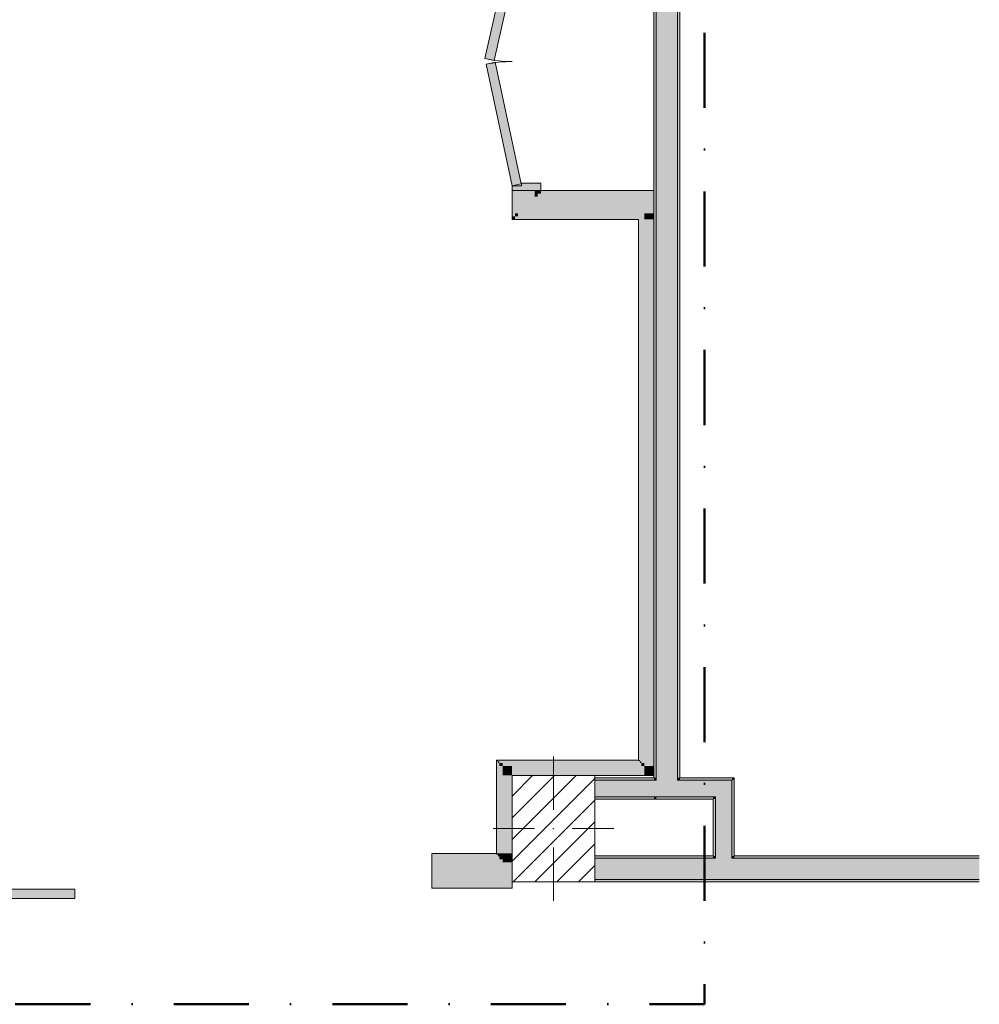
# Model space of a CAD drawing. Header units: millimetres. Extents: x -30280 to 19093, y -17757 to 4746.
# Tile 24 of 40: x 3747 to 7805, y -17757 to -13595. Entities that reach past the tile are written whole.
import ezdxf

# ---------------------------------------------------------------- set-up
doc = ezdxf.new("R2010")
doc.units = ezdxf.units.MM
doc.header["$MEASUREMENT"] = 0
doc.linetypes.add('Punto & Rayas', pattern=[670.277762, 317.5, -176.388889, 0, -176.388874])
doc.linetypes.add('Wipeout_Contour', pattern=[1000, 0, -1000])
for name, color, linetype, lineweight, true_color in [('01_2D_Ambit_Pluma_Nº__242', 7, 'Continuous', 50, 0xfb0013), ('12_FAÇ_Façana_Pluma_Nº__102', 7, 'Continuous', 5, 0xcccccc), ('12_FAÇ_Façana_Pluma_Nº__176', 7, 'Continuous', 15, 0x93a0c6)]:
    doc.layers.add(name, color=color, linetype=linetype, lineweight=lineweight, true_color=true_color)
for name, color, linetype in [('10_ESTR_Pilars', 7, 'Continuous'), ('12_FAÇ_Façana', 7, 'Continuous'), ('Nuevo_08_E_Envans secs', 7, 'Continuous'), ('Nuevo_12_FAÇ_Façana', 7, 'Continuous'), ('Nuevo_Puertas Archicad', 7, 'Continuous')]:
    doc.layers.add(name, color=color, linetype=linetype)
for name, color, linetype, lineweight in [('10_ESTR_Pilars_Pluma_Nº__20', 1, 'Continuous', 5), ('10_ESTR_Pilars_Pluma_Nº__28', 7, 'Continuous', 20), ('10_ESTR_Pilars_Pluma_Nº__42', 8, 'Continuous', 25), ('12_FAÇ_Façana_Pluma_Nº__7', 7, 'Continuous', 5), ('Nuevo_08_E_Envans secs_Pluma_Nº__20', 1, 'Continuous', 5), ('Nuevo_12_FAÇ_Façana_Pluma_Nº__20', 1, 'Continuous', 5), ('Nuevo_Puertas Archicad_Pluma_Nº__20', 1, 'Continuous', 5)]:
    doc.layers.add(name, color=color, linetype=linetype, lineweight=lineweight)

# ---------------------------------------------------------------- blocks, each defined once
blk = doc.blocks.new('Muro_46_1', base_point=(6428.9, -12439))
at = {"layer": '12_FAÇ_Façana_Pluma_Nº__102', "linetype": 'Continuous', "lineweight": 0, "true_color": 0xe5e5e5}
for points in [[(6526.7, -16809), (6528.9, -16807.2), (6528.9, -12439), (6438.9, -12439), (6438.9, -16809)], [(6441.1, -16879), (6526.7, -16809), (6438.9, -16809), (6438.9, -16879)], [(6528.9, -16809), (6526.7, -16809), (6441.1, -16879), (6528.9, -16879)], [(6528.9, -16807.2), (6526.7, -16809), (6528.9, -16809)]]:
    blk.add_hatch(color=254, dxfattribs=at).paths.add_polyline_path(points)
at = {"layer": '12_FAÇ_Façana_Pluma_Nº__176', "linetype": 'Continuous', "lineweight": 0, "true_color": 0x495063}
for points in [[(6438.9, -16799), (6438.9, -12439), (6428.9, -12439), (6428.9, -16799)], [(6538.9, -16799), (6538.9, -12439), (6528.9, -12439), (6528.9, -16799)], [(6438.9, -16809), (6438.9, -16799), (6428.9, -16799), (6428.9, -16809)], [(6538.9, -16799), (6528.9, -16807.2), (6528.9, -16809), (6538.9, -16809)], [(6528.9, -16807.2), (6538.9, -16799), (6528.9, -16799)], [(6428.9, -16879), (6428.9, -16889), (6438.9, -16880.8), (6438.9, -16879)], [(6428.9, -16889), (6438.9, -16889), (6438.9, -16880.8)]]:
    blk.add_hatch(color=251, dxfattribs=at).paths.add_polyline_path(points)
at = {"layer": '12_FAÇ_Façana_Pluma_Nº__7', "color": 7, "linetype": 'Continuous', "lineweight": 5}
for p, q in [((6438.9, -12439), (6438.9, -16809)), ((6528.9, -16807.2), (6528.9, -12439)), ((6438.9, -16809), (6428.9, -16809)), ((6528.9, -16809), (6528.9, -16807.2)), ((6528.9, -16809), (6538.9, -16809)), ((6428.9, -16879), (6438.9, -16879)), ((6438.9, -16879), (6441.1, -16879)), ((6441.1, -16879), (6528.9, -16879))]:
    blk.add_line(p, q, dxfattribs=at)
at = {"layer": '12_FAÇ_Façana_Pluma_Nº__7', "color": 7, "linetype": 'Continuous', "lineweight": 5, "flags": 128}
for points in [[(6428.9, -12439), (6428.9, -16799)], [(6538.9, -16799), (6538.9, -12439)], [(6428.9, -16889), (6438.9, -16889)]]:
    blk.add_lwpolyline(points, dxfattribs=at)
blk = doc.blocks.new('Muro_47_1', base_point=(6428.9, -16889))
at = {"layer": '12_FAÇ_Façana_Pluma_Nº__102', "linetype": 'Continuous', "lineweight": 0, "true_color": 0xe5e5e5}
for points in [[(6528.9, -16809), (6528.9, -16879), (6688.9, -16879), (6688.9, -16809)], [(6688.9, -16879), (6758.9, -16879), (6758.9, -16809)], [(6688.9, -16809), (6688.9, -16879), (6758.9, -16809)]]:
    blk.add_hatch(color=254, dxfattribs=at).paths.add_polyline_path(points)
at = {"layer": '12_FAÇ_Façana_Pluma_Nº__176', "linetype": 'Continuous', "lineweight": 0, "true_color": 0x495063}
for points in [[(6758.9, -16799), (6538.9, -16799), (6538.9, -16809), (6758.9, -16809)], [(6758.9, -16809), (6768.9, -16809), (6768.9, -16799)], [(6758.9, -16799), (6758.9, -16809), (6768.9, -16799)], [(6438.9, -16879), (6438.9, -16880.8), (6441.1, -16879)], [(6678.9, -16879), (6441.1, -16879), (6438.9, -16880.8), (6438.9, -16889), (6678.9, -16889)], [(6678.9, -16889), (6688.9, -16889), (6688.9, -16879)], [(6678.9, -16879), (6678.9, -16889), (6688.9, -16879)]]:
    blk.add_hatch(color=251, dxfattribs=at).paths.add_polyline_path(points)
at = {"layer": '12_FAÇ_Façana_Pluma_Nº__7', "color": 7, "linetype": 'Continuous', "lineweight": 5}
for p, q in [((6528.9, -16809), (6538.9, -16809)), ((6688.9, -16809), (6538.9, -16809)), ((6758.9, -16809), (6688.9, -16809)), ((6758.9, -16879), (6758.9, -16809)), ((6438.9, -16879), (6441.1, -16879)), ((6441.1, -16879), (6528.9, -16879)), ((6528.9, -16879), (6688.9, -16879)), ((6688.9, -16889), (6688.9, -16879))]:
    blk.add_line(p, q, dxfattribs=at)
at = {"layer": '12_FAÇ_Façana_Pluma_Nº__7', "color": 7, "linetype": 'Continuous', "lineweight": 5, "flags": 128}
for points in [[(6768.9, -16799), (6538.9, -16799)], [(6768.9, -16799), (6768.9, -16809)], [(6438.9, -16889), (6678.9, -16889)]]:
    blk.add_lwpolyline(points, dxfattribs=at)
blk = doc.blocks.new('Muro_48_1', base_point=(6678.9, -16889))
at = {"layer": '12_FAÇ_Façana_Pluma_Nº__102', "linetype": 'Continuous', "lineweight": 0, "true_color": 0xe5e5e5}
for points in [[(6688.9, -16879), (6688.9, -17129), (6758.9, -17129), (6758.9, -16879)], [(6758.9, -17129), (6688.9, -17129), (6688.9, -17139), (6758.9, -17139)]]:
    blk.add_hatch(color=254, dxfattribs=at).paths.add_polyline_path(points)
at = {"layer": '12_FAÇ_Façana_Pluma_Nº__176', "linetype": 'Continuous', "lineweight": 0, "true_color": 0x495063}
for points in [[(6758.9, -16809), (6758.9, -17129), (6768.9, -17129), (6768.9, -16809)], [(6678.9, -16889), (6678.9, -17129), (6688.9, -17129), (6688.9, -16889)]]:
    blk.add_hatch(color=251, dxfattribs=at).paths.add_polyline_path(points)
at = {"layer": '12_FAÇ_Façana_Pluma_Nº__7', "color": 7, "linetype": 'Continuous', "lineweight": 5}
for p, q in [((6758.9, -16879), (6758.9, -16809)), ((6688.9, -16889), (6688.9, -16879)), ((6688.9, -16889), (6688.9, -17129)), ((6758.9, -17129), (6758.9, -16879)), ((6688.9, -17129), (6688.9, -17139)), ((6758.9, -17139), (6758.9, -17129))]:
    blk.add_line(p, q, dxfattribs=at)
at = {"layer": '12_FAÇ_Façana_Pluma_Nº__7', "color": 7, "linetype": 'Continuous', "lineweight": 5, "flags": 128}
for points in [[(6768.9, -17129), (6768.9, -16809)], [(6678.9, -16889), (6678.9, -17129)]]:
    blk.add_lwpolyline(points, dxfattribs=at)
blk = doc.blocks.new('Muro_49_1', base_point=(6428.9, -16889))
at = {"layer": '12_FAÇ_Façana_Pluma_Nº__102', "linetype": 'Continuous', "lineweight": 0, "true_color": 0xe5e5e5}
for points in [[(6428.9, -16809), (6178.9, -16809), (6178.9, -16879), (6428.9, -16879)], [(6438.9, -16879), (6438.9, -16809), (6428.9, -16809), (6428.9, -16879)]]:
    blk.add_hatch(color=254, dxfattribs=at).paths.add_polyline_path(points)
at = {"layer": '12_FAÇ_Façana_Pluma_Nº__176', "linetype": 'Continuous', "lineweight": 0, "true_color": 0x495063}
for points in [[(6428.9, -16799), (6178.9, -16799), (6178.9, -16809), (6428.9, -16809)], [(6178.9, -16889), (6428.9, -16889), (6428.9, -16879), (6178.9, -16879)]]:
    blk.add_hatch(color=251, dxfattribs=at).paths.add_polyline_path(points)
at = {"layer": '12_FAÇ_Façana_Pluma_Nº__7', "color": 7, "linetype": 'Continuous', "lineweight": 5}
for p, q in [((6428.9, -16809), (6178.9, -16809)), ((6438.9, -16809), (6428.9, -16809)), ((6178.9, -16879), (6428.9, -16879)), ((6428.9, -16879), (6438.9, -16879))]:
    blk.add_line(p, q, dxfattribs=at)
at = {"layer": '12_FAÇ_Façana_Pluma_Nº__7', "color": 7, "linetype": 'Continuous', "lineweight": 5, "flags": 128}
for points in [[(6428.9, -16799), (6178.9, -16799)], [(6178.9, -16889), (6428.9, -16889)]]:
    blk.add_lwpolyline(points, dxfattribs=at)
blk = doc.blocks.new('Muro_59_1', base_point=(5828.9, -17239))
at = {"layer": '12_FAÇ_Façana_Pluma_Nº__102', "linetype": 'Continuous', "lineweight": 0, "true_color": 0xe5e5e5}
for points in [[(6688.9, -17139), (6178.9, -17139), (6178.9, -17229), (6688.9, -17229)], [(6758.9, -17139), (6688.9, -17139), (6688.9, -17229), (6758.9, -17229)], [(6758.9, -17229), (7804.9, -17229), (7804.9, -17139), (6758.9, -17139)]]:
    blk.add_hatch(color=254, dxfattribs=at).paths.add_polyline_path(points)
at = {"layer": '12_FAÇ_Façana_Pluma_Nº__176', "linetype": 'Continuous', "lineweight": 0, "true_color": 0x495063}
for points in [[(6678.9, -17129), (6178.9, -17129), (6178.9, -17139), (6678.9, -17139)], [(6688.9, -17129), (6678.9, -17129), (6678.9, -17139), (6688.9, -17139)], [(6768.9, -17129), (6758.9, -17129), (6758.9, -17139), (6768.9, -17139)], [(6768.9, -17129), (6768.9, -17139), (7804.9, -17139), (7804.9, -17129)], [(6178.9, -17229), (6178.9, -17239), (7804.9, -17239), (7804.9, -17229)]]:
    blk.add_hatch(color=251, dxfattribs=at).paths.add_polyline_path(points)
at = {"layer": '12_FAÇ_Façana_Pluma_Nº__7', "color": 7, "linetype": 'Continuous', "lineweight": 5}
for p, q in [((6688.9, -17139), (6178.9, -17139)), ((6688.9, -17129), (6688.9, -17139)), ((6758.9, -17139), (6758.9, -17129)), ((7804.9, -17139), (6758.9, -17139)), ((6178.9, -17229), (6688.9, -17229)), ((6688.9, -17229), (6758.9, -17229)), ((6758.9, -17229), (7804.9, -17229))]:
    blk.add_line(p, q, dxfattribs=at)
at = {"layer": '12_FAÇ_Façana_Pluma_Nº__7', "color": 7, "linetype": 'Continuous', "lineweight": 5, "flags": 128}
for points in [[(6678.9, -17129), (6178.9, -17129)], [(7804.9, -17129), (6768.9, -17129)], [(6178.9, -17239), (7804.9, -17239)]]:
    blk.add_lwpolyline(points, dxfattribs=at)
blk = doc.blocks.new('Puerta Corredera Exterior 27[1]_1')
at = {"layer": 'Nuevo_Puertas Archicad', "linetype": 'Continuous', "lineweight": 0, "true_color": 0xbf7f7f}
blk.add_hatch(color=23, dxfattribs=at).paths.add_polyline_path([(3979.6, -17310), (3979.6, -17270), (1879.6, -17270), (1879.6, -17310)])
at = {"layer": 'Nuevo_Puertas Archicad_Pluma_Nº__20', "color": 1, "linetype": 'Continuous', "lineweight": 5}
for p, q in [((3389.8, -17125), (3389.8, -17119)), ((3389.8, -17131), (3389.8, -17125)), ((3389.8, -17144), (3389.8, -17131)), ((3389.8, -17157), (3389.8, -17144)), ((5489.8, -17125), (5489.8, -17119)), ((5489.8, -17131), (5489.8, -17125)), ((5489.8, -17144), (5489.8, -17131)), ((5489.8, -17157), (5489.8, -17144)), ((3389.8, -17227), (3389.8, -17157)), ((5489.8, -17227), (5489.8, -17157)), ((3389.8, -17240), (3389.8, -17227)), ((5489.8, -17240), (5489.8, -17227)), ((1879.6, -17310), (1879.6, -17270)), ((1879.6, -17270), (3979.6, -17270)), ((3389.8, -17253), (3389.8, -17240)), ((3389.8, -17259), (3389.8, -17253)), ((3389.8, -17265), (3389.8, -17259)), ((3979.6, -17270), (3979.6, -17310)), ((5489.8, -17253), (5489.8, -17240)), ((5489.8, -17259), (5489.8, -17253)), ((5489.8, -17265), (5489.8, -17259)), ((3979.6, -17310), (1879.6, -17310)), ((2729.6, -17410), (2779.6, -17360)), ((2929.6, -17410), (2729.6, -17410)), ((2729.6, -17410), (2779.6, -17460))]:
    blk.add_line(p, q, dxfattribs=at)
blk = doc.blocks.new('Muro_60_1', base_point=(5828.9, -17265))
at = {"layer": 'Nuevo_12_FAÇ_Façana', "linetype": 'Continuous', "lineweight": 0, "true_color": 0xbf7f7f}
for points in [[(1063.9, -17119), (778.9, -17119), (778.9, -17125), (1063.9, -17125)], [(1063.9, -17131), (778.9, -17131), (778.9, -17144), (1063.9, -17144)], [(1063.9, -17144), (778.9, -17144), (778.9, -17157), (1063.9, -17157)], [(1103.9, -17144), (1116.9, -17144), (1116.9, -17131), (1103.9, -17131)], [(1103.9, -17157), (2647.9, -17157), (2647.9, -17144), (1103.9, -17144)], [(1116.9, -17144), (2634.9, -17144), (2634.9, -17131), (1116.9, -17131)], [(1122.9, -17125), (1128.9, -17125), (1128.9, -17119), (1122.9, -17119)], [(1128.9, -17125), (2622.9, -17125), (2622.9, -17119), (1128.9, -17119)], [(2622.9, -17125), (2628.9, -17125), (2628.9, -17119), (2622.9, -17119)], [(2634.9, -17144), (2647.9, -17144), (2647.9, -17131), (2634.9, -17131)], [(2647.9, -17157), (2660.9, -17157), (2660.9, -17144), (2647.9, -17144)], [(2730.9, -17157), (2743.9, -17157), (2743.9, -17144), (2730.9, -17144)], [(2743.9, -17144), (2756.9, -17144), (2756.9, -17131), (2743.9, -17131)], [(2743.9, -17157), (3389.8, -17157), (3389.8, -17144), (2743.9, -17144)], [(2756.9, -17144), (3389.8, -17144), (3389.8, -17131), (2756.9, -17131)], [(2762.9, -17125), (2768.9, -17125), (2768.9, -17119), (2762.9, -17119)], [(2768.9, -17119), (2768.9, -17125), (3389.8, -17125), (3389.8, -17119)], [(5489.8, -17119), (5489.8, -17125), (5763.9, -17125), (5763.9, -17119)], [(5489.8, -17144), (5775.9, -17144), (5775.9, -17131), (5489.8, -17131)], [(5489.8, -17157), (5788.9, -17157), (5788.9, -17144), (5489.8, -17144)], [(5763.9, -17125), (5769.9, -17125), (5769.9, -17119), (5763.9, -17119)], [(5775.9, -17144), (5788.9, -17144), (5788.9, -17131), (5775.9, -17131)], [(1063.9, -17157), (778.9, -17157), (778.9, -17227), (1063.9, -17227)], [(1063.9, -17227), (1103.9, -17227), (1103.9, -17157), (1063.9, -17157)], [(1103.9, -17227), (2660.9, -17227), (2660.9, -17157), (1103.9, -17157)], [(2660.9, -17227), (2730.9, -17227), (2730.9, -17157), (2660.9, -17157)], [(2730.9, -17227), (3389.8, -17227), (3389.8, -17157), (2730.9, -17157)], [(5489.8, -17227), (5788.9, -17227), (5788.9, -17157), (5489.8, -17157)], [(5788.9, -17227), (5828.9, -17227), (5828.9, -17157), (5788.9, -17157)], [(778.9, -17227), (778.9, -17240), (3389.8, -17240), (3389.8, -17227)], [(5489.8, -17227), (5489.8, -17240), (5828.9, -17240), (5828.9, -17227)], [(778.9, -17240), (778.9, -17253), (3389.8, -17253), (3389.8, -17240)], [(778.9, -17259), (778.9, -17265), (3389.8, -17265), (3389.8, -17259)], [(5489.8, -17240), (5489.8, -17253), (5828.9, -17253), (5828.9, -17240)], [(5489.8, -17259), (5489.8, -17265), (5828.9, -17265), (5828.9, -17259)]]:
    blk.add_hatch(color=23, dxfattribs=at).paths.add_polyline_path(points)
at = {"layer": 'Nuevo_12_FAÇ_Façana', "linetype": 'Continuous', "lineweight": 0, "true_color": 0x000000}
for points in [[(1063.9, -17125), (778.9, -17125), (778.9, -17131), (1063.9, -17131)], [(1116.9, -17131), (1122.9, -17131), (1122.9, -17125), (1116.9, -17125)], [(1122.9, -17131), (2628.9, -17131), (2628.9, -17125), (1122.9, -17125)], [(2628.9, -17131), (2634.9, -17131), (2634.9, -17125), (2628.9, -17125)], [(2756.9, -17131), (2762.9, -17131), (2762.9, -17125), (2756.9, -17125)], [(2762.9, -17131), (3389.8, -17131), (3389.8, -17125), (2762.9, -17125)], [(5489.8, -17131), (5769.9, -17131), (5769.9, -17125), (5489.8, -17125)], [(5769.9, -17131), (5775.9, -17131), (5775.9, -17125), (5769.9, -17125)], [(778.9, -17253), (778.9, -17259), (3389.8, -17259), (3389.8, -17253)], [(5489.8, -17253), (5489.8, -17259), (5828.9, -17259), (5828.9, -17253)]]:
    blk.add_hatch(color=18, dxfattribs=at).paths.add_polyline_path(points)
at = {"layer": 'Nuevo_12_FAÇ_Façana_Pluma_Nº__20', "color": 1, "linetype": 'Continuous', "lineweight": 5}
for p, q in [((3389.8, -17125), (3389.8, -17119)), ((3389.8, -17131), (3389.8, -17125)), ((3389.8, -17144), (3389.8, -17131)), ((3389.8, -17157), (3389.8, -17144)), ((5489.8, -17125), (5489.8, -17119)), ((5489.8, -17131), (5489.8, -17125)), ((5489.8, -17144), (5489.8, -17131)), ((5489.8, -17157), (5489.8, -17144)), ((3389.8, -17227), (3389.8, -17157)), ((5489.8, -17227), (5489.8, -17157)), ((3389.8, -17240), (3389.8, -17227)), ((5489.8, -17240), (5489.8, -17227)), ((3389.8, -17253), (3389.8, -17240)), ((3389.8, -17259), (3389.8, -17253)), ((3389.8, -17265), (3389.8, -17259)), ((5489.8, -17253), (5489.8, -17240)), ((5489.8, -17259), (5489.8, -17253)), ((5489.8, -17265), (5489.8, -17259))]:
    blk.add_line(p, q, dxfattribs=at)
at = {"layer": 'Nuevo_12_FAÇ_Façana_Pluma_Nº__20', "color": 1, "linetype": 'Continuous', "lineweight": 5, "flags": 128}
for points in [[(1063.9, -17119), (778.9, -17119)], [(778.9, -17119), (778.9, -17125)], [(778.9, -17125), (778.9, -17131)], [(778.9, -17131), (778.9, -17144)], [(778.9, -17144), (778.9, -17157)], [(2622.9, -17119), (1128.9, -17119)], [(3389.8, -17119), (2768.9, -17119)], [(5763.9, -17119), (5489.8, -17119)], [(5828.9, -17119), (5828.9, -17125)], [(5828.9, -17125), (5828.9, -17131)], [(5828.9, -17131), (5828.9, -17144)], [(5828.9, -17144), (5828.9, -17157)], [(778.9, -17157), (778.9, -17227)], [(5828.9, -17157), (5828.9, -17227)], [(778.9, -17227), (778.9, -17240)], [(5828.9, -17227), (5828.9, -17240)], [(778.9, -17240), (778.9, -17253)], [(778.9, -17253), (778.9, -17259)], [(778.9, -17259), (778.9, -17265)], [(778.9, -17265), (3389.8, -17265)], [(5489.8, -17265), (5828.9, -17265)], [(5828.9, -17240), (5828.9, -17253)], [(5828.9, -17253), (5828.9, -17259)], [(5828.9, -17259), (5828.9, -17265)]]:
    blk.add_lwpolyline(points, dxfattribs=at)
at = {"layer": 'Nuevo_Puertas Archicad', "color": 1, "linetype": 'Continuous', "lineweight": 5}
blk.add_blockref('Puerta Corredera Exterior 27[1]_1', (0, 0), dxfattribs=at)
blk = doc.blocks.new('Muro_99_1', base_point=(6363.9, -14317))
at = {"layer": 'Nuevo_08_E_Envans secs', "linetype": 'Continuous', "lineweight": 0, "true_color": 0xbf7f7f}
for points in [[(6369.9, -16724), (6369.9, -14439), (6363.9, -14439), (6363.9, -16724)], [(6388.9, -16736), (6388.9, -14439), (6375.9, -14439), (6375.9, -16736)], [(6388.9, -14426), (6428.9, -14426), (6428.9, -14413), (6388.9, -14413)], [(6388.9, -14439), (6428.9, -14439), (6428.9, -14426), (6388.9, -14426)], [(6428.9, -16749), (6428.9, -14439), (6388.9, -14439), (6388.9, -16749)], [(6363.9, -16724), (6363.9, -16730), (6369.9, -16730)], [(6369.9, -16724), (6363.9, -16724), (6369.9, -16730)], [(6375.9, -16736), (6375.9, -16749), (6388.9, -16749)], [(6388.9, -16736), (6375.9, -16736), (6388.9, -16749)], [(6388.9, -16749), (6388.9, -16789), (6428.9, -16789)], [(6428.9, -16749), (6388.9, -16749), (6428.9, -16789)]]:
    blk.add_hatch(color=23, dxfattribs=at).paths.add_polyline_path(points)
at = {"layer": 'Nuevo_08_E_Envans secs', "linetype": 'Continuous', "lineweight": 0, "true_color": 0x000000}
for points in [[(6375.9, -16730), (6375.9, -14439), (6369.9, -14439), (6369.9, -16730)], [(6369.9, -16730), (6369.9, -16736), (6375.9, -16736)], [(6375.9, -16730), (6369.9, -16730), (6375.9, -16736)]]:
    blk.add_hatch(color=18, dxfattribs=at).paths.add_polyline_path(points)
at = {"layer": 'Nuevo_08_E_Envans secs_Pluma_Nº__20', "color": 1, "linetype": 'Continuous', "lineweight": 5, "flags": 128}
for points in [[(6363.9, -14439), (6363.9, -16724)], [(6428.9, -16789), (6428.9, -14439)], [(6428.9, -16789), (6388.9, -16789)]]:
    blk.add_lwpolyline(points, dxfattribs=at)
blk = doc.blocks.new('Muro_100_1', base_point=(6363.9, -16724))
at = {"layer": 'Nuevo_08_E_Envans secs', "linetype": 'Continuous', "lineweight": 0, "true_color": 0xbf7f7f}
for points in [[(5769.9, -16730), (5763.9, -16724), (5763.9, -16730)], [(5769.9, -16724), (5763.9, -16724), (5769.9, -16730)], [(5769.9, -16730), (6363.9, -16730), (6363.9, -16724), (5769.9, -16724)], [(5788.9, -16749), (5775.9, -16736), (5775.9, -16749)], [(5788.9, -16736), (5775.9, -16736), (5788.9, -16749)], [(5788.9, -16749), (6375.9, -16749), (6375.9, -16736), (5788.9, -16736)], [(5828.9, -16789), (5788.9, -16749), (5788.9, -16789)], [(5828.9, -16749), (5788.9, -16749), (5828.9, -16789)], [(5828.9, -16789), (6388.9, -16789), (6388.9, -16749), (5828.9, -16749)]]:
    blk.add_hatch(color=23, dxfattribs=at).paths.add_polyline_path(points)
at = {"layer": 'Nuevo_08_E_Envans secs', "linetype": 'Continuous', "lineweight": 0, "true_color": 0x000000}
for points in [[(5775.9, -16736), (5769.9, -16730), (5769.9, -16736)], [(5775.9, -16730), (5769.9, -16730), (5775.9, -16736)], [(5775.9, -16736), (6369.9, -16736), (6369.9, -16730), (5775.9, -16730)]]:
    blk.add_hatch(color=18, dxfattribs=at).paths.add_polyline_path(points)
at = {"layer": 'Nuevo_08_E_Envans secs_Pluma_Nº__20', "color": 1, "linetype": 'Continuous', "lineweight": 5, "flags": 128}
for points in [[(5763.9, -16724), (5763.9, -16730)], [(6363.9, -16724), (5763.9, -16724)], [(5828.9, -16789), (6388.9, -16789)]]:
    blk.add_lwpolyline(points, dxfattribs=at)
blk = doc.blocks.new('Muro_101_1', base_point=(5763.9, -16724))
at = {"layer": 'Nuevo_08_E_Envans secs', "linetype": 'Continuous', "lineweight": 0, "true_color": 0xbf7f7f}
for points in [[(5763.9, -16730), (5763.9, -17119), (5769.9, -17119), (5769.9, -16730)], [(5775.9, -16749), (5775.9, -17119), (5788.9, -17119), (5788.9, -16749)], [(5788.9, -16789), (5788.9, -17119), (5828.9, -17119), (5828.9, -16789)], [(5775.9, -17125), (5788.9, -17125), (5788.9, -17119), (5775.9, -17119)], [(5775.9, -17131), (5788.9, -17131), (5788.9, -17125), (5775.9, -17125)], [(5788.9, -17125), (5828.9, -17125), (5828.9, -17119), (5788.9, -17119)], [(5788.9, -17131), (5828.9, -17131), (5828.9, -17125), (5788.9, -17125)], [(5788.9, -17144), (5828.9, -17144), (5828.9, -17131), (5788.9, -17131)], [(5788.9, -17157), (5828.9, -17157), (5828.9, -17144), (5788.9, -17144)]]:
    blk.add_hatch(color=23, dxfattribs=at).paths.add_polyline_path(points)
at = {"layer": 'Nuevo_08_E_Envans secs', "linetype": 'Continuous', "lineweight": 0, "true_color": 0x000000}
for points in [[(5769.9, -16736), (5769.9, -17119), (5775.9, -17119), (5775.9, -16736)], [(5769.9, -17125), (5775.9, -17125), (5775.9, -17119), (5769.9, -17119)]]:
    blk.add_hatch(color=18, dxfattribs=at).paths.add_polyline_path(points)
at = {"layer": 'Nuevo_08_E_Envans secs_Pluma_Nº__20', "color": 1, "linetype": 'Continuous', "lineweight": 5, "flags": 128}
for points in [[(5763.9, -16730), (5763.9, -17119)], [(5828.9, -17119), (5828.9, -16789)]]:
    blk.add_lwpolyline(points, dxfattribs=at)
blk = doc.blocks.new('Puerta Metal 27[24]_1')
at = {"layer": 'Nuevo_Puertas Archicad', "linetype": 'Continuous', "lineweight": 0, "true_color": 0xbf7f7f}
for points in [[(5950.9, -12561), (5828.9, -12561), (5828.9, -12581), (5868.9, -12581), (5868.9, -12593), (5950.9, -12593)], [(5691.8, -13123.9), (5730.6, -13133.7), (5867.7, -12590.8), (5828.9, -12581)], [(5950.9, -13129), (5868.9, -13129), (5868.9, -13141), (5828.9, -13141), (5828.9, -13161), (5950.9, -13161)]]:
    blk.add_hatch(color=23, dxfattribs=at).paths.add_polyline_path(points)
at = {"layer": 'Nuevo_Puertas Archicad_Pluma_Nº__20', "color": 1, "linetype": 'Continuous', "lineweight": 5}
for p, q in [((5950.9, -12561), (5828.9, -12561)), ((5828.9, -12561), (5828.9, -12581)), ((5841.9, -12561), (5828.9, -12561)), ((5841.9, -12561), (5828.9, -12561)), ((5854.9, -12561), (5841.9, -12561)), ((5854.9, -12561), (5841.9, -12561)), ((5924.9, -12561), (5854.9, -12561)), ((5924.9, -12561), (5854.9, -12561)), ((5937.9, -12561), (5924.9, -12561)), ((5937.9, -12561), (5924.9, -12561)), ((5950.9, -12561), (5937.9, -12561)), ((5950.9, -12561), (5937.9, -12561)), ((5950.9, -12593), (5950.9, -12561)), ((5691.8, -13123.9), (5828.9, -12581)), ((5867.7, -12590.8), (5730.6, -13133.7)), ((5828.9, -12581), (5868.9, -12581)), ((5828.9, -12581), (5867.7, -12590.8)), ((5868.9, -12581), (5868.9, -12593)), ((5868.9, -12593), (5950.9, -12593)), ((5730.6, -13133.7), (5691.8, -13123.9)), ((5868.9, -13141), (5828.9, -13141)), ((5828.9, -13141), (5828.9, -13161)), ((5950.9, -13129), (5868.9, -13129)), ((5868.9, -13129), (5868.9, -13141)), ((5950.9, -13161), (5950.9, -13129)), ((5828.9, -13161), (5950.9, -13161)), ((5841.9, -13161), (5828.9, -13161)), ((5841.9, -13161), (5828.9, -13161)), ((5854.9, -13161), (5841.9, -13161)), ((5854.9, -13161), (5841.9, -13161)), ((5924.9, -13161), (5854.9, -13161)), ((5924.9, -13161), (5854.9, -13161)), ((5937.9, -13161), (5924.9, -13161)), ((5937.9, -13161), (5924.9, -13161)), ((5950.9, -13161), (5937.9, -13161)), ((5950.9, -13161), (5937.9, -13161))]:
    blk.add_line(p, q, dxfattribs=at)
blk.add_arc((5828.9, -12581), 560, 255.8334, 270, dxfattribs=at)
blk = doc.blocks.new('Puerta Metal Doble 27[25]_1')
at = {"layer": 'Nuevo_Puertas Archicad', "linetype": 'Continuous', "lineweight": 0, "true_color": 0xbf7f7f}
for points in [[(5950.9, -13226), (5828.9, -13226), (5828.9, -13246), (5868.9, -13246), (5868.9, -13258), (5950.9, -13258)], [(5714, -13758.8), (5753, -13767.5), (5867.9, -13254.7), (5828.9, -13246)], [(5719.2, -13783.1), (5828.9, -14297), (5868, -14288.6), (5758.3, -13774.7)], [(5950.9, -14285), (5868.9, -14285), (5868.9, -14297), (5828.9, -14297), (5828.9, -14317), (5950.9, -14317)]]:
    blk.add_hatch(color=23, dxfattribs=at).paths.add_polyline_path(points)
at = {"layer": 'Nuevo_Puertas Archicad_Pluma_Nº__20', "color": 1, "linetype": 'Continuous', "lineweight": 5}
for p, q in [((5950.9, -13226), (5828.9, -13226)), ((5828.9, -13226), (5828.9, -13246)), ((5841.9, -13226), (5828.9, -13226)), ((5841.9, -13226), (5828.9, -13226)), ((5854.9, -13226), (5841.9, -13226)), ((5854.9, -13226), (5841.9, -13226)), ((5924.9, -13226), (5854.9, -13226)), ((5924.9, -13226), (5854.9, -13226)), ((5937.9, -13226), (5924.9, -13226)), ((5937.9, -13226), (5924.9, -13226)), ((5950.9, -13226), (5937.9, -13226)), ((5950.9, -13226), (5937.9, -13226)), ((5950.9, -13258), (5950.9, -13226)), ((5714, -13758.8), (5828.9, -13246)), ((5867.9, -13254.7), (5753, -13767.5)), ((5828.9, -13246), (5868.9, -13246)), ((5828.9, -13246), (5867.9, -13254.7)), ((5868.9, -13246), (5868.9, -13258)), ((5868.9, -13258), (5950.9, -13258)), ((5753, -13767.5), (5714, -13758.8)), ((5758.3, -13774.7), (5719.2, -13783.1)), ((5868, -14288.6), (5758.3, -13774.7)), ((5719.2, -13783.1), (5828.9, -14297)), ((5828.9, -14297), (5868, -14288.6)), ((5868.9, -14297), (5828.9, -14297)), ((5828.9, -14297), (5828.9, -14317)), ((5828.9, -14317), (5950.9, -14317)), ((5841.9, -14317), (5828.9, -14317)), ((5841.9, -14317), (5828.9, -14317)), ((5854.9, -14317), (5841.9, -14317)), ((5854.9, -14317), (5841.9, -14317)), ((5924.9, -14317), (5854.9, -14317)), ((5924.9, -14317), (5854.9, -14317)), ((5950.9, -14285), (5868.9, -14285)), ((5868.9, -14285), (5868.9, -14297)), ((5937.9, -14317), (5924.9, -14317)), ((5937.9, -14317), (5924.9, -14317)), ((5950.9, -14317), (5937.9, -14317)), ((5950.9, -14317), (5937.9, -14317)), ((5950.9, -14317), (5950.9, -14285))]:
    blk.add_line(p, q, dxfattribs=at)
for centre, start, end in [((5828.9, -13246), 257.3731, 270), ((5828.9, -14297), 90, 102.0484)]:
    blk.add_arc(centre, 525.5, start, end, dxfattribs=at)
blk = doc.blocks.new('Muro_160_1', base_point=(5828.9, -12439))
at = {"layer": 'Nuevo_08_E_Envans secs', "linetype": 'Continuous', "lineweight": 0, "true_color": 0xbf7f7f}
for points in [[(5841.9, -12452), (5828.9, -12452), (5828.9, -12561), (5841.9, -12561)], [(5841.9, -12465), (5841.9, -12561), (5854.9, -12561), (5854.9, -12465)], [(5854.9, -12535), (5854.9, -12561), (5924.9, -12561), (5924.9, -12535)], [(5924.9, -12548), (5924.9, -12561), (5937.9, -12561), (5937.9, -12548)], [(5841.9, -13161), (5828.9, -13161), (5828.9, -13226), (5841.9, -13226)], [(5841.9, -13161), (5841.9, -13226), (5854.9, -13226), (5854.9, -13161)], [(5854.9, -13161), (5854.9, -13226), (5924.9, -13226), (5924.9, -13161)], [(5924.9, -13161), (5924.9, -13226), (5937.9, -13226), (5937.9, -13161)], [(5937.9, -13226), (5950.9, -13226), (5950.9, -13161), (5937.9, -13161)], [(5828.9, -14426), (5841.9, -14426), (5841.9, -14317), (5828.9, -14317)], [(5854.9, -14317), (5841.9, -14317), (5841.9, -14413), (5854.9, -14413)], [(5924.9, -14317), (5854.9, -14317), (5854.9, -14343), (5924.9, -14343)], [(5937.9, -14317), (5924.9, -14317), (5924.9, -14330), (5937.9, -14330)], [(5950.9, -14317), (5937.9, -14330), (5950.9, -14330)], [(5937.9, -14317), (5937.9, -14330), (5950.9, -14317)], [(5924.9, -14343), (5854.9, -14413), (5924.9, -14413)], [(5924.9, -14343), (5854.9, -14343), (5854.9, -14413)], [(5937.9, -14330), (5924.9, -14343), (5937.9, -14343)], [(5937.9, -14330), (5924.9, -14330), (5924.9, -14343)], [(5841.9, -14426), (5828.9, -14439), (5841.9, -14439)], [(5841.9, -14426), (5828.9, -14426), (5828.9, -14439)], [(5854.9, -14413), (5841.9, -14426), (5854.9, -14426)], [(5854.9, -14413), (5841.9, -14413), (5841.9, -14426)]]:
    blk.add_hatch(color=23, dxfattribs=at).paths.add_polyline_path(points)
at = {"layer": 'Nuevo_08_E_Envans secs_Pluma_Nº__20', "color": 1, "linetype": 'Continuous', "lineweight": 5}
for p, q in [((5841.9, -12561), (5828.9, -12561)), ((5854.9, -12561), (5841.9, -12561)), ((5924.9, -12561), (5854.9, -12561)), ((5937.9, -12561), (5924.9, -12561)), ((5950.9, -12561), (5937.9, -12561)), ((5841.9, -13161), (5828.9, -13161)), ((5854.9, -13161), (5841.9, -13161)), ((5924.9, -13161), (5854.9, -13161)), ((5937.9, -13161), (5924.9, -13161)), ((5950.9, -13161), (5937.9, -13161)), ((5841.9, -13226), (5828.9, -13226)), ((5854.9, -13226), (5841.9, -13226)), ((5924.9, -13226), (5854.9, -13226)), ((5937.9, -13226), (5924.9, -13226)), ((5950.9, -13226), (5937.9, -13226)), ((5841.9, -14317), (5828.9, -14317)), ((5854.9, -14317), (5841.9, -14317)), ((5924.9, -14317), (5854.9, -14317)), ((5937.9, -14317), (5924.9, -14317)), ((5950.9, -14317), (5937.9, -14317))]:
    blk.add_line(p, q, dxfattribs=at)
at = {"layer": 'Nuevo_08_E_Envans secs_Pluma_Nº__20', "color": 1, "linetype": 'Continuous', "lineweight": 5, "flags": 128}
for points in [[(5828.9, -12452), (5828.9, -12561)], [(5828.9, -13161), (5828.9, -13226)], [(5950.9, -13226), (5950.9, -13161)], [(5828.9, -14317), (5828.9, -14439)], [(5828.9, -14439), (5841.9, -14439)]]:
    blk.add_lwpolyline(points, dxfattribs=at)
at = {"layer": 'Nuevo_Puertas Archicad', "color": 1, "linetype": 'Continuous', "lineweight": 5}
for name in ['Puerta Metal 27[24]_1', 'Puerta Metal Doble 27[25]_1']:
    blk.add_blockref(name, (0, 0), dxfattribs=at)
blk = doc.blocks.new('Muro_161_1', base_point=(6428.9, -14317))
at = {"layer": 'Nuevo_08_E_Envans secs', "linetype": 'Continuous', "lineweight": 0, "true_color": 0xbf7f7f}
for points in [[(5950.9, -14330), (6428.9, -14330), (6428.9, -14317), (5950.9, -14317)], [(5924.9, -14413), (6388.9, -14413), (6388.9, -14343), (5924.9, -14343)], [(5937.9, -14343), (6428.9, -14343), (6428.9, -14330), (5937.9, -14330)], [(6388.9, -14413), (6428.9, -14413), (6428.9, -14343), (6388.9, -14343)], [(5841.9, -14439), (6388.9, -14439), (6388.9, -14426), (5841.9, -14426)], [(5854.9, -14426), (6388.9, -14426), (6388.9, -14413), (5854.9, -14413)]]:
    blk.add_hatch(color=23, dxfattribs=at).paths.add_polyline_path(points)
at = {"layer": 'Nuevo_08_E_Envans secs_Pluma_Nº__20', "color": 1, "linetype": 'Continuous', "lineweight": 5, "flags": 128}
for points in [[(6428.9, -14317), (5950.9, -14317)], [(6428.9, -14317), (6428.9, -14330)], [(6428.9, -14330), (6428.9, -14343)], [(6428.9, -14343), (6428.9, -14413)], [(5841.9, -14439), (6363.9, -14439)], [(6428.9, -14413), (6428.9, -14426)], [(6428.9, -14426), (6428.9, -14439)]]:
    blk.add_lwpolyline(points, dxfattribs=at)
blk = doc.blocks.new('Pilar_27_1', base_point=(6003.9, -17014))
at = {"color": 254, "linetype": 'Wipeout_Contour', "lineweight": 0, "ltscale": 72172.575785}
blk.add_wipeout([(5828.9, -17239), (6178.9, -17239), (6178.9, -16789), (5828.9, -16789)], dxfattribs=at).dxf.layer = '10_ESTR_Pilars'
at = {"layer": '10_ESTR_Pilars_Pluma_Nº__42', "linetype": 'Continuous', "lineweight": 25}
h = blk.add_hatch(dxfattribs=at)
h.set_pattern_fill('00_GCT_trama_45º_e1_400__05', color=8, style=0, pattern_type=2)
h.set_pattern_definition([(45, (0, 0), (-45.96194, 45.96194), [])])
h.paths.add_polyline_path([(5828.9, -17239), (6178.9, -17239), (6178.9, -16789), (5828.9, -16789)])
at = {"layer": '10_ESTR_Pilars_Pluma_Nº__20', "color": 1, "linetype": 'Continuous', "lineweight": 5}
for p, q in [((6003.9, -16934), (6003.9, -16709)), ((5923.9, -17014), (5748.9, -17014)), ((6083.9, -17014), (6258.9, -17014)), ((6003.9, -17094), (6003.9, -17319))]:
    blk.add_line(p, q, dxfattribs=at)
blk.add_point((6003.9, -17014), dxfattribs=at)
at = {"layer": '10_ESTR_Pilars_Pluma_Nº__28', "color": 7, "linetype": 'Continuous', "lineweight": 20, "flags": 128}
blk.add_lwpolyline([(5828.9, -17239), (6178.9, -17239), (6178.9, -16789), (5828.9, -16789)], close=True, dxfattribs=at)

msp = doc.modelspace()

# ---------------------------------------------------------------- linework, layer by layer
at = {"layer": '01_2D_Ambit_Pluma_Nº__242', "color": 1, "linetype": 'Punto & Rayas', "lineweight": 50, "true_color": 0xfb0013, "flags": 128}
msp.add_lwpolyline([(-28416.6, -2249.6), (-28416.6, 4745.9), (7590.1, 4745.9), (7590.1, -1864.5), (6642.9, -1864.5), (6642.9, -11392.7), (6642.9, -17756.6), (-18985.9, -17756.6), (-18985.9, -11834.9), (-2447.9, -11834.9), (-2447.9, -2249.6)], close=True, dxfattribs=at)

# ---------------------------------------------------------------- block references
at = {"layer": '12_FAÇ_Façana', "color": 7, "lineweight": 20}
for name, p in [('Muro_46_1', (6428.9, -12439)), ('Muro_49_1', (6428.9, -16889)), ('Muro_47_1', (6428.9, -16889)), ('Muro_48_1', (6678.9, -16889)), ('Muro_59_1', (5828.9, -17239))]:
    msp.add_blockref(name, p, dxfattribs=at)
at = {"layer": 'Nuevo_08_E_Envans secs', "color": 1, "lineweight": 5}
for name, p in [('Muro_160_1', (5828.9, -12439)), ('Muro_161_1', (6428.9, -14317)), ('Muro_99_1', (6363.9, -14317)), ('Muro_100_1', (6363.9, -16724)), ('Muro_101_1', (5763.9, -16724))]:
    msp.add_blockref(name, p, dxfattribs=at)
at = {"layer": 'Nuevo_12_FAÇ_Façana', "color": 1, "lineweight": 5}
msp.add_blockref('Muro_60_1', (5828.9, -17265), dxfattribs=at)

# ---------------------------------------------------------------- next in the draw order: block references
at = {"layer": '10_ESTR_Pilars', "color": 7, "lineweight": 20}
msp.add_blockref('Pilar_27_1', (6003.9, -17014), dxfattribs=at)

doc.saveas('drawing.dxf')
